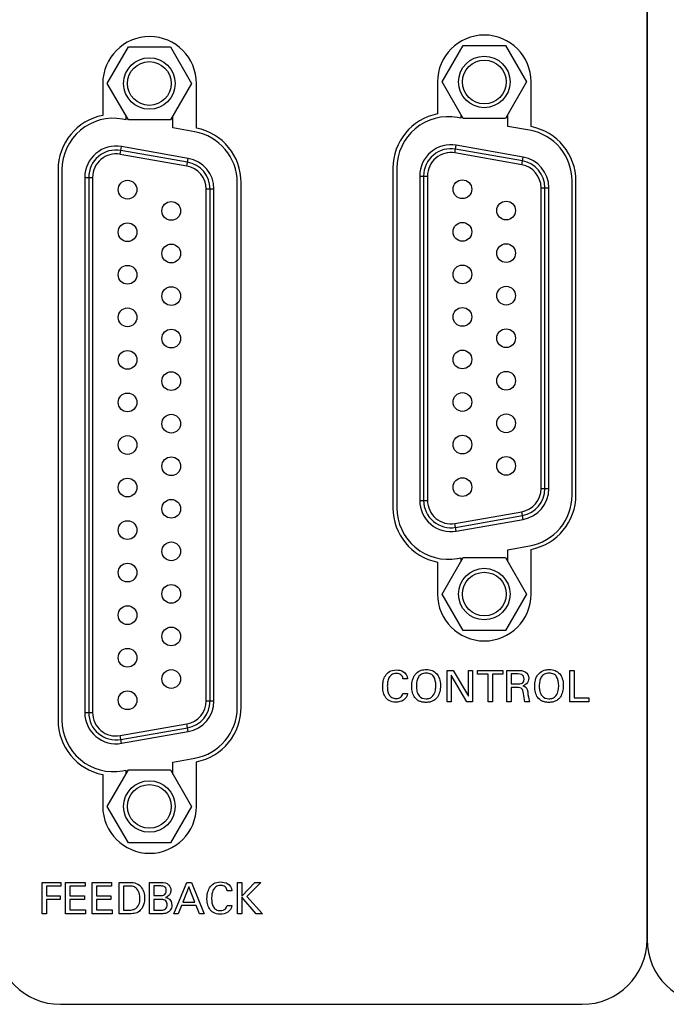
# Model space of a CAD drawing. Header units: inches. Extents: x 0 to 34, y 0 to 22.
# Tile 13 of 89: x 15.9 to 17.6, y 3.6 to 6.2. Entities that reach past the tile are written whole.
import ezdxf

# ---------------------------------------------------------------- set-up
doc = ezdxf.new("R2010")
doc.units = ezdxf.units.IN
doc.header["$LTSCALE"] = 1.87
doc.header["$MEASUREMENT"] = 0
doc.layers.get('0').update_dxf_attribs({"linetype": 'CONTINUOUS'})
doc.layers.add('DATUMCURVES', color=7, linetype='CONTINUOUS')

msp = doc.modelspace()

# ---------------------------------------------------------------- linework, layer by layer
at = {"color": 7, "linetype": 'CONTINUOUS'}
for p, q in [((16.1296, 5.993), (16.1836, 6.0865)), ((16.1836, 6.0865), (16.2915, 6.0865)), ((16.2915, 6.0865), (16.3455, 5.993)), ((16.9876, 5.997), (17.0416, 6.0905)), ((17.0416, 6.0905), (17.1495, 6.0905)), ((17.1495, 6.0905), (17.2035, 5.997)), ((16.118, 5.993), (16.118, 5.9113)), ((16.1836, 5.8995), (16.1296, 5.993)), ((16.3455, 5.993), (16.2915, 5.8995)), ((16.358, 5.8786), (16.358, 5.993)), ((16.9755, 5.997), (16.9755, 5.9152)), ((17.0416, 5.9035), (16.9876, 5.997)), ((17.2035, 5.997), (17.1495, 5.9035)), ((17.2155, 5.8824), (17.2155, 5.997)), ((16.1775, 5.9099), (16.1775, 5.9003)), ((16.2975, 5.8792), (16.2975, 5.9099)), ((17.0355, 5.9043), (17.0265, 5.9059)), ((17.0355, 5.9139), (17.0355, 5.9043)), ((17.1495, 5.9035), (17.0416, 5.9035)), ((17.1555, 5.8832), (17.1555, 5.9139)), ((16.1775, 5.9003), (16.1685, 5.9019)), ((16.2915, 5.8995), (16.1836, 5.8995)), ((16.3535, 5.8693), (16.2975, 5.8792)), ((17.2115, 5.8733), (17.1555, 5.8832)), ((16.1624, 5.8115), (16.1659, 5.8312)), ((16.3369, 5.8011), (16.1659, 5.8312)), ((17.0204, 5.815), (17.0239, 5.8347)), ((17.1949, 5.8046), (17.0239, 5.8347)), ((16.3335, 5.7814), (16.1624, 5.8115)), ((16.3352, 5.7912), (16.1642, 5.8214)), ((17.1915, 5.7849), (17.0204, 5.815)), ((17.1932, 5.7947), (17.0222, 5.8249)), ((17.1915, 5.7849), (17.1949, 5.8046)), ((16.3335, 5.7814), (16.3369, 5.8011)), ((16.0035, 5.772), (16.0035, 4.362)), ((16.0135, 5.772), (16.0135, 4.362)), ((16.072, 5.7525), (16.072, 4.3815)), ((16.072, 5.7525), (16.092, 5.7525)), ((16.082, 5.7525), (16.082, 4.3815)), ((16.092, 5.7525), (16.092, 4.3815)), ((16.8615, 5.776), (16.8615, 4.906)), ((16.8715, 5.776), (16.8715, 4.906)), ((16.93, 5.756), (16.93, 4.925)), ((16.93, 5.756), (16.95, 5.756)), ((16.94, 5.756), (16.94, 4.925)), ((16.95, 5.756), (16.95, 4.925)), ((16.4625, 4.3946), (16.4625, 5.7393)), ((16.4725, 4.395), (16.4725, 5.739)), ((17.241, 4.9551), (17.241, 5.7258)), ((17.241, 5.7258), (17.261, 5.7258)), ((17.251, 4.9551), (17.251, 5.7258)), ((17.261, 4.9551), (17.261, 5.7258)), ((17.3205, 4.9386), (17.3205, 5.7433)), ((17.3305, 4.939), (17.3305, 5.743)), ((16.383, 4.4116), (16.383, 5.7223)), ((16.403, 5.7223), (16.383, 5.7223)), ((16.393, 4.4116), (16.393, 5.7223)), ((16.403, 4.4116), (16.403, 5.7223)), ((17.241, 4.9551), (17.261, 4.9551)), ((16.93, 4.925), (16.95, 4.925)), ((17.0204, 4.8659), (17.1915, 4.896)), ((17.1949, 4.8763), (17.1915, 4.896)), ((17.0222, 4.856), (17.1932, 4.8862)), ((17.0239, 4.8462), (17.1949, 4.8763)), ((17.0239, 4.8462), (17.0204, 4.8659)), ((17.1555, 4.7987), (17.2115, 4.8086)), ((17.1555, 4.768), (17.1555, 4.7987)), ((17.2155, 4.685), (17.2155, 4.7995)), ((16.9876, 4.685), (17.0416, 4.7785)), ((17.0265, 4.776), (17.0355, 4.7776)), ((17.0355, 4.7776), (17.0355, 4.768)), ((17.0416, 4.7785), (17.1495, 4.7785)), ((17.1495, 4.7785), (17.2035, 4.685)), ((16.9755, 4.7667), (16.9755, 4.685)), ((17.0416, 4.5915), (16.9876, 4.685)), ((17.2035, 4.685), (17.1495, 4.5915)), ((17.1495, 4.5915), (17.0416, 4.5915)), ((16.383, 4.4116), (16.403, 4.4116)), ((16.072, 4.3815), (16.092, 4.3815)), ((16.1624, 4.3224), (16.3335, 4.3525)), ((16.1642, 4.3125), (16.3352, 4.3427)), ((16.3369, 4.3328), (16.3335, 4.3525)), ((16.1659, 4.3027), (16.1624, 4.3224)), ((16.1659, 4.3027), (16.3369, 4.3328)), ((16.2975, 4.2547), (16.3535, 4.2646)), ((16.2975, 4.224), (16.2975, 4.2547)), ((16.358, 4.141), (16.358, 4.2553)), ((16.118, 4.2226), (16.118, 4.141)), ((16.1296, 4.141), (16.1836, 4.2345)), ((16.1685, 4.232), (16.1775, 4.2336)), ((16.1775, 4.2336), (16.1775, 4.224)), ((16.1836, 4.2345), (16.2915, 4.2345)), ((16.2915, 4.2345), (16.3455, 4.141)), ((16.1836, 4.0475), (16.1296, 4.141)), ((16.3455, 4.141), (16.2915, 4.0475)), ((16.2915, 4.0475), (16.1836, 4.0475))]:
    msp.add_line(p, q, dxfattribs=at)
for centre, radius in [((16.2375, 5.993), 0.066), ((17.0955, 5.997), 0.066), ((16.2375, 5.993), 0.056), ((17.0955, 5.997), 0.056), ((16.1815, 5.721), 0.024), ((17.0395, 5.722), 0.024), ((16.2935, 5.6665), 0.024), ((17.1515, 5.6675), 0.024), ((16.1815, 5.612), 0.024), ((17.0395, 5.613), 0.024), ((16.2935, 5.5575), 0.024), ((17.1515, 5.5585), 0.024), ((16.1815, 5.503), 0.024), ((17.0395, 5.504), 0.024), ((17.1515, 5.4495), 0.024), ((16.2935, 5.4485), 0.024), ((16.1815, 5.394), 0.024), ((17.0395, 5.395), 0.024), ((16.2935, 5.3395), 0.024), ((17.1515, 5.3405), 0.024), ((16.1815, 5.285), 0.024), ((17.0395, 5.286), 0.024), ((16.2935, 5.2305), 0.024), ((17.1515, 5.2315), 0.024), ((16.1815, 5.176), 0.024), ((17.0395, 5.177), 0.024), ((16.2935, 5.1215), 0.024), ((17.1515, 5.1225), 0.024), ((16.1815, 5.067), 0.024), ((17.0395, 5.068), 0.024), ((16.2935, 5.0125), 0.024), ((17.1515, 5.0135), 0.024), ((16.1815, 4.958), 0.024), ((17.0395, 4.959), 0.024), ((16.2935, 4.9035), 0.024), ((16.1815, 4.849), 0.024), ((16.2935, 4.7945), 0.024), ((16.1815, 4.74), 0.024), ((17.0955, 4.685), 0.066), ((17.0955, 4.685), 0.056), ((16.2935, 4.6855), 0.024), ((16.1815, 4.631), 0.024), ((16.2935, 4.5765), 0.024), ((16.1815, 4.522), 0.024), ((16.2935, 4.4675), 0.024), ((16.1815, 4.413), 0.024), ((16.2375, 4.141), 0.066), ((16.2375, 4.141), 0.056)]:
    msp.add_circle(centre, radius, dxfattribs=at)
for centre, radius, start, end in [((16.238, 5.993), 0.12, 0, 180), ((17.0955, 5.997), 0.12, 0, 180), ((16.1455, 5.772), 0.142, 101.1666, 180), ((16.1455, 5.772), 0.132, 80, 180), ((17.0035, 5.776), 0.142, 101.3723, 180), ((17.0035, 5.776), 0.132, 80, 180), ((16.3301, 5.739), 0.1425, 0, 78.6839), ((17.1885, 5.743), 0.142, 0, 79.039), ((16.3305, 5.7393), 0.132, 0, 80), ((17.1885, 5.7433), 0.132, 0, 80), ((16.152, 5.7525), 0.08, 80, 180), ((17.01, 5.756), 0.08, 80, 180), ((16.152, 5.7525), 0.07, 80, 180), ((16.152, 5.7525), 0.06, 80, 180), ((17.01, 5.756), 0.07, 80, 180), ((17.01, 5.756), 0.06, 80, 180), ((17.181, 5.7258), 0.08, 0, 80), ((16.323, 5.7223), 0.06, 0, 80), ((16.323, 5.7223), 0.07, 0, 80), ((16.323, 5.7223), 0.08, 0, 80), ((17.181, 5.7258), 0.06, 0, 80), ((17.181, 5.7258), 0.07, 0, 80), ((17.181, 4.9551), 0.06, 280, 360), ((17.181, 4.9551), 0.07, 280, 360), ((17.181, 4.9551), 0.08, 280, 360), ((17.01, 4.925), 0.08, 180, 280), ((17.01, 4.925), 0.07, 180, 280), ((17.01, 4.925), 0.06, 180, 280), ((17.1885, 4.9386), 0.132, 280, 360), ((17.1885, 4.939), 0.142, 280.961, 360), ((17.0035, 4.906), 0.142, 180, 258.6277), ((17.0035, 4.906), 0.132, 180, 280), ((17.0955, 4.685), 0.12, 180, 360), ((16.323, 4.4116), 0.06, 280, 360), ((16.323, 4.4116), 0.07, 280, 360), ((16.323, 4.4116), 0.08, 280, 360), ((16.3305, 4.3946), 0.132, 280, 360), ((16.3301, 4.395), 0.1425, 281.3161, 360), ((16.152, 4.3815), 0.08, 180, 280), ((16.152, 4.3815), 0.07, 180, 280), ((16.152, 4.3815), 0.06, 180, 280), ((16.1455, 4.362), 0.142, 180, 258.8334), ((16.1455, 4.362), 0.132, 180, 280), ((16.238, 4.141), 0.12, 180, 360)]:
    msp.add_arc(centre, radius, start, end, dxfattribs=at)
at = {"layer": 'DATUMCURVES', "color": 40, "linetype": 'CONTINUOUS'}
for points in [[(17.5127, 3.8002, 0.334), (17.5127, 3.8002, 0.334), (17.5127, 7.4971, 0.334), (17.5127, 7.4971, 0.334)], [(17.5127, 7.4971, 0.334), (17.5127, 7.4971, 0.334), (17.5127, 3.8002, 0.334), (17.5127, 3.8002, 0.334)], [(16.8991, 4.468, 0.334), (16.8991, 4.468, 0.334), (16.8872, 4.468, 0.334), (16.8872, 4.468, 0.334)], [(17.0002, 4.4896, 0.334), (17.0002, 4.4896, 0.334), (17.0157, 4.4896, 0.334), (17.0157, 4.4896, 0.334)], [(17.0002, 4.4094, 0.334), (17.0002, 4.4094, 0.334), (17.0002, 4.4896, 0.334), (17.0002, 4.4896, 0.334)], [(17.0511, 4.4094, 0.334), (17.0511, 4.4094, 0.334), (17.0103, 4.4775, 0.334), (17.0103, 4.4775, 0.334)], [(17.0103, 4.4775, 0.334), (17.0103, 4.4775, 0.334), (17.0103, 4.4094, 0.334), (17.0103, 4.4094, 0.334)], [(17.0157, 4.4896, 0.334), (17.0157, 4.4896, 0.334), (17.0551, 4.4233, 0.334), (17.0551, 4.4233, 0.334)], [(17.0551, 4.4233, 0.334), (17.0551, 4.4233, 0.334), (17.0551, 4.4896, 0.334), (17.0551, 4.4896, 0.334)], [(17.0551, 4.4896, 0.334), (17.0551, 4.4896, 0.334), (17.0653, 4.4896, 0.334), (17.0653, 4.4896, 0.334)], [(17.0653, 4.4896, 0.334), (17.0653, 4.4896, 0.334), (17.0653, 4.4094, 0.334), (17.0653, 4.4094, 0.334)], [(17.0785, 4.4802, 0.334), (17.0785, 4.4802, 0.334), (17.0785, 4.4896, 0.334), (17.0785, 4.4896, 0.334)], [(17.0785, 4.4896, 0.334), (17.0785, 4.4896, 0.334), (17.1432, 4.4896, 0.334), (17.1432, 4.4896, 0.334)], [(17.1053, 4.4802, 0.334), (17.1053, 4.4802, 0.334), (17.0785, 4.4802, 0.334), (17.0785, 4.4802, 0.334)], [(17.1053, 4.4094, 0.334), (17.1053, 4.4094, 0.334), (17.1053, 4.4802, 0.334), (17.1053, 4.4802, 0.334)], [(17.1432, 4.4802, 0.334), (17.1432, 4.4802, 0.334), (17.1163, 4.4802, 0.334), (17.1163, 4.4802, 0.334)], [(17.1163, 4.4802, 0.334), (17.1163, 4.4802, 0.334), (17.1163, 4.4094, 0.334), (17.1163, 4.4094, 0.334)], [(17.1432, 4.4896, 0.334), (17.1432, 4.4896, 0.334), (17.1432, 4.4802, 0.334), (17.1432, 4.4802, 0.334)], [(17.1536, 4.4896, 0.334), (17.1536, 4.4896, 0.334), (17.1822, 4.4896, 0.334), (17.1822, 4.4896, 0.334)], [(17.1536, 4.4094, 0.334), (17.1536, 4.4094, 0.334), (17.1536, 4.4896, 0.334), (17.1536, 4.4896, 0.334)], [(17.1819, 4.4803, 0.334), (17.1819, 4.4803, 0.334), (17.1643, 4.4803, 0.334), (17.1643, 4.4803, 0.334)], [(17.1643, 4.4803, 0.334), (17.1643, 4.4803, 0.334), (17.1643, 4.4551, 0.334), (17.1643, 4.4551, 0.334)], [(17.1979, 4.4673, 0.334), (17.1979, 4.4803, 0.334), (17.1863, 4.4803, 0.334), (17.1819, 4.4803, 0.334)], [(17.1925, 4.4568, 0.334), (17.194, 4.4577, 0.334), (17.1979, 4.4606, 0.334), (17.1979, 4.4673, 0.334)], [(17.3149, 4.4896, 0.334), (17.3149, 4.4896, 0.334), (17.3259, 4.4896, 0.334), (17.3259, 4.4896, 0.334)], [(17.3149, 4.4094, 0.334), (17.3149, 4.4094, 0.334), (17.3149, 4.4896, 0.334), (17.3149, 4.4896, 0.334)], [(17.3259, 4.4896, 0.334), (17.3259, 4.4896, 0.334), (17.3259, 4.4193, 0.334), (17.3259, 4.4193, 0.334)], [(17.1643, 4.4551, 0.334), (17.1643, 4.4551, 0.334), (17.1819, 4.4551, 0.334), (17.1819, 4.4551, 0.334)], [(17.1786, 4.4456, 0.334), (17.1786, 4.4456, 0.334), (17.1646, 4.4456, 0.334), (17.1646, 4.4456, 0.334)], [(17.1646, 4.4456, 0.334), (17.1646, 4.4456, 0.334), (17.1646, 4.4094, 0.334), (17.1646, 4.4094, 0.334)], [(17.1819, 4.4551, 0.334), (17.1831, 4.4551, 0.334), (17.1895, 4.4551, 0.334), (17.1925, 4.4568, 0.334)], [(17.1945, 4.4501, 0.334), (17.2021, 4.4481, 0.334), (17.2056, 4.4446, 0.334), (17.2067, 4.4346, 0.334)], [(16.8867, 4.4305, 0.334), (16.8867, 4.4305, 0.334), (16.8989, 4.4305, 0.334), (16.8989, 4.4305, 0.334)], [(17.2067, 4.4346, 0.334), (17.2078, 4.4252, 0.334), (17.2086, 4.4183, 0.334), (17.2117, 4.4094, 0.334)], [(17.3259, 4.4193, 0.334), (17.3259, 4.4193, 0.334), (17.3632, 4.4193, 0.334), (17.3632, 4.4193, 0.334)], [(17.3632, 4.4193, 0.334), (17.3632, 4.4193, 0.334), (17.3632, 4.4094, 0.334), (17.3632, 4.4094, 0.334)], [(17.0103, 4.4094, 0.334), (17.0103, 4.4094, 0.334), (17.0002, 4.4094, 0.334), (17.0002, 4.4094, 0.334)], [(17.0653, 4.4094, 0.334), (17.0653, 4.4094, 0.334), (17.0511, 4.4094, 0.334), (17.0511, 4.4094, 0.334)], [(17.1163, 4.4094, 0.334), (17.1163, 4.4094, 0.334), (17.1053, 4.4094, 0.334), (17.1053, 4.4094, 0.334)], [(17.1646, 4.4094, 0.334), (17.1646, 4.4094, 0.334), (17.1536, 4.4094, 0.334), (17.1536, 4.4094, 0.334)], [(17.2117, 4.4094, 0.334), (17.2117, 4.4094, 0.334), (17.1998, 4.4094, 0.334), (17.1998, 4.4094, 0.334)], [(17.3632, 4.4094, 0.334), (17.3632, 4.4094, 0.334), (17.3149, 4.4094, 0.334), (17.3149, 4.4094, 0.334)], [(15.9629, 3.9464, 0.334), (15.9629, 3.9464, 0.334), (16.0107, 3.9464, 0.334), (16.0107, 3.9464, 0.334)], [(15.9629, 3.8662, 0.334), (15.9629, 3.8662, 0.334), (15.9629, 3.9464, 0.334), (15.9629, 3.9464, 0.334)], [(16.0107, 3.9369, 0.334), (16.0107, 3.9369, 0.334), (15.9742, 3.9369, 0.334), (15.9742, 3.9369, 0.334)], [(15.9742, 3.9369, 0.334), (15.9742, 3.9369, 0.334), (15.9742, 3.9119, 0.334), (15.9742, 3.9119, 0.334)], [(16.0107, 3.9464, 0.334), (16.0107, 3.9464, 0.334), (16.0107, 3.9369, 0.334), (16.0107, 3.9369, 0.334)], [(16.0226, 3.9464, 0.334), (16.0226, 3.9464, 0.334), (16.0729, 3.9464, 0.334), (16.0729, 3.9464, 0.334)], [(16.0226, 3.8662, 0.334), (16.0226, 3.8662, 0.334), (16.0226, 3.9464, 0.334), (16.0226, 3.9464, 0.334)], [(16.0729, 3.9369, 0.334), (16.0729, 3.9369, 0.334), (16.0337, 3.9369, 0.334), (16.0337, 3.9369, 0.334)], [(16.0337, 3.9369, 0.334), (16.0337, 3.9369, 0.334), (16.0337, 3.9119, 0.334), (16.0337, 3.9119, 0.334)], [(16.0729, 3.9464, 0.334), (16.0729, 3.9464, 0.334), (16.0729, 3.9369, 0.334), (16.0729, 3.9369, 0.334)], [(16.0905, 3.9464, 0.334), (16.0905, 3.9464, 0.334), (16.1408, 3.9464, 0.334), (16.1408, 3.9464, 0.334)], [(16.0905, 3.8662, 0.334), (16.0905, 3.8662, 0.334), (16.0905, 3.9464, 0.334), (16.0905, 3.9464, 0.334)], [(16.1408, 3.9369, 0.334), (16.1408, 3.9369, 0.334), (16.1016, 3.9369, 0.334), (16.1016, 3.9369, 0.334)], [(16.1016, 3.9369, 0.334), (16.1016, 3.9369, 0.334), (16.1016, 3.9119, 0.334), (16.1016, 3.9119, 0.334)], [(16.1408, 3.9464, 0.334), (16.1408, 3.9464, 0.334), (16.1408, 3.9369, 0.334), (16.1408, 3.9369, 0.334)], [(16.1597, 3.9464, 0.334), (16.1597, 3.9464, 0.334), (16.1829, 3.9464, 0.334), (16.1829, 3.9464, 0.334)], [(16.1597, 3.8662, 0.334), (16.1597, 3.8662, 0.334), (16.1597, 3.9464, 0.334), (16.1597, 3.9464, 0.334)], [(16.1841, 3.9372, 0.334), (16.1841, 3.9372, 0.334), (16.1708, 3.9372, 0.334), (16.1708, 3.9372, 0.334)], [(16.1708, 3.9372, 0.334), (16.1708, 3.9372, 0.334), (16.1708, 3.8753, 0.334), (16.1708, 3.8753, 0.334)], [(16.2379, 3.9464, 0.334), (16.2379, 3.9464, 0.334), (16.2666, 3.9464, 0.334), (16.2666, 3.9464, 0.334)], [(16.2379, 3.8662, 0.334), (16.2379, 3.8662, 0.334), (16.2379, 3.9464, 0.334), (16.2379, 3.9464, 0.334)], [(16.2647, 3.9373, 0.334), (16.2647, 3.9373, 0.334), (16.2487, 3.9373, 0.334), (16.2487, 3.9373, 0.334)], [(16.2487, 3.9373, 0.334), (16.2487, 3.9373, 0.334), (16.2487, 3.9125, 0.334), (16.2487, 3.9125, 0.334)], [(16.2997, 3.8662, 0.334), (16.2997, 3.8662, 0.334), (16.3335, 3.9464, 0.334), (16.3335, 3.9464, 0.334)], [(16.3389, 3.9354, 0.334), (16.3389, 3.9354, 0.334), (16.3233, 3.8961, 0.334), (16.3233, 3.8961, 0.334)], [(16.3335, 3.9464, 0.334), (16.3335, 3.9464, 0.334), (16.3453, 3.9464, 0.334), (16.3453, 3.9464, 0.334)], [(16.3537, 3.8961, 0.334), (16.3537, 3.8961, 0.334), (16.3389, 3.9354, 0.334), (16.3389, 3.9354, 0.334)], [(16.3453, 3.9464, 0.334), (16.3453, 3.9464, 0.334), (16.3778, 3.8662, 0.334), (16.3778, 3.8662, 0.334)], [(16.4633, 3.9464, 0.334), (16.4633, 3.9464, 0.334), (16.4743, 3.9464, 0.334), (16.4743, 3.9464, 0.334)], [(16.4633, 3.8662, 0.334), (16.4633, 3.8662, 0.334), (16.4633, 3.9464, 0.334), (16.4633, 3.9464, 0.334)], [(16.4743, 3.9464, 0.334), (16.4743, 3.9464, 0.334), (16.4743, 3.9113, 0.334), (16.4743, 3.9113, 0.334)], [(16.4743, 3.9113, 0.334), (16.4743, 3.9113, 0.334), (16.5078, 3.9464, 0.334), (16.5078, 3.9464, 0.334)], [(16.523, 3.9464, 0.334), (16.523, 3.9464, 0.334), (16.4871, 3.9105, 0.334), (16.4871, 3.9105, 0.334)], [(16.5078, 3.9464, 0.334), (16.5078, 3.9464, 0.334), (16.523, 3.9464, 0.334), (16.523, 3.9464, 0.334)], [(15.9742, 3.9119, 0.334), (15.9742, 3.9119, 0.334), (16.0086, 3.9119, 0.334), (16.0086, 3.9119, 0.334)], [(16.0086, 3.9119, 0.334), (16.0086, 3.9119, 0.334), (16.0086, 3.9026, 0.334), (16.0086, 3.9026, 0.334)], [(16.0337, 3.9119, 0.334), (16.0337, 3.9119, 0.334), (16.071, 3.9119, 0.334), (16.071, 3.9119, 0.334)], [(16.071, 3.9119, 0.334), (16.071, 3.9119, 0.334), (16.071, 3.9026, 0.334), (16.071, 3.9026, 0.334)], [(16.1016, 3.9119, 0.334), (16.1016, 3.9119, 0.334), (16.1389, 3.9119, 0.334), (16.1389, 3.9119, 0.334)], [(16.1389, 3.9119, 0.334), (16.1389, 3.9119, 0.334), (16.1389, 3.9026, 0.334), (16.1389, 3.9026, 0.334)], [(16.2487, 3.9125, 0.334), (16.2487, 3.9125, 0.334), (16.2642, 3.9125, 0.334), (16.2642, 3.9125, 0.334)], [(16.4489, 3.9247, 0.334), (16.4489, 3.9247, 0.334), (16.437, 3.9247, 0.334), (16.437, 3.9247, 0.334)], [(16.4871, 3.9105, 0.334), (16.4871, 3.9105, 0.334), (16.5269, 3.8662, 0.334), (16.5269, 3.8662, 0.334)], [(16.0086, 3.9026, 0.334), (16.0086, 3.9026, 0.334), (15.9742, 3.9026, 0.334), (15.9742, 3.9026, 0.334)], [(15.9742, 3.9026, 0.334), (15.9742, 3.9026, 0.334), (15.9742, 3.8662, 0.334), (15.9742, 3.8662, 0.334)], [(16.071, 3.9026, 0.334), (16.071, 3.9026, 0.334), (16.0337, 3.9026, 0.334), (16.0337, 3.9026, 0.334)], [(16.0337, 3.9026, 0.334), (16.0337, 3.9026, 0.334), (16.0337, 3.8759, 0.334), (16.0337, 3.8759, 0.334)], [(16.1389, 3.9026, 0.334), (16.1389, 3.9026, 0.334), (16.1016, 3.9026, 0.334), (16.1016, 3.9026, 0.334)], [(16.1016, 3.9026, 0.334), (16.1016, 3.9026, 0.334), (16.1016, 3.8759, 0.334), (16.1016, 3.8759, 0.334)], [(16.2681, 3.9029, 0.334), (16.2681, 3.9029, 0.334), (16.2487, 3.9029, 0.334), (16.2487, 3.9029, 0.334)], [(16.2487, 3.9029, 0.334), (16.2487, 3.9029, 0.334), (16.2487, 3.8752, 0.334), (16.2487, 3.8752, 0.334)], [(16.2789, 3.908, 0.334), (16.2836, 3.9067, 0.334), (16.2949, 3.9034, 0.334), (16.2949, 3.8881, 0.334)], [(16.3198, 3.8871, 0.334), (16.3198, 3.8871, 0.334), (16.3111, 3.8662, 0.334), (16.3111, 3.8662, 0.334)], [(16.357, 3.8871, 0.334), (16.357, 3.8871, 0.334), (16.3198, 3.8871, 0.334), (16.3198, 3.8871, 0.334)], [(16.3233, 3.8961, 0.334), (16.3233, 3.8961, 0.334), (16.3537, 3.8961, 0.334), (16.3537, 3.8961, 0.334)], [(16.3657, 3.8662, 0.334), (16.3657, 3.8662, 0.334), (16.357, 3.8871, 0.334), (16.357, 3.8871, 0.334)], [(16.4364, 3.8873, 0.334), (16.4364, 3.8873, 0.334), (16.4487, 3.8873, 0.334), (16.4487, 3.8873, 0.334)], [(16.5113, 3.8662, 0.334), (16.5113, 3.8662, 0.334), (16.4743, 3.9087, 0.334), (16.4743, 3.9087, 0.334)], [(16.4743, 3.9087, 0.334), (16.4743, 3.9087, 0.334), (16.4743, 3.8662, 0.334), (16.4743, 3.8662, 0.334)], [(15.9742, 3.8662, 0.334), (15.9742, 3.8662, 0.334), (15.9629, 3.8662, 0.334), (15.9629, 3.8662, 0.334)], [(16.0738, 3.8662, 0.334), (16.0738, 3.8662, 0.334), (16.0226, 3.8662, 0.334), (16.0226, 3.8662, 0.334)], [(16.0337, 3.8759, 0.334), (16.0337, 3.8759, 0.334), (16.0738, 3.8759, 0.334), (16.0738, 3.8759, 0.334)], [(16.0738, 3.8759, 0.334), (16.0738, 3.8759, 0.334), (16.0738, 3.8662, 0.334), (16.0738, 3.8662, 0.334)], [(16.1417, 3.8662, 0.334), (16.1417, 3.8662, 0.334), (16.0905, 3.8662, 0.334), (16.0905, 3.8662, 0.334)], [(16.1016, 3.8759, 0.334), (16.1016, 3.8759, 0.334), (16.1417, 3.8759, 0.334), (16.1417, 3.8759, 0.334)], [(16.1417, 3.8759, 0.334), (16.1417, 3.8759, 0.334), (16.1417, 3.8662, 0.334), (16.1417, 3.8662, 0.334)], [(16.1822, 3.8662, 0.334), (16.1822, 3.8662, 0.334), (16.1597, 3.8662, 0.334), (16.1597, 3.8662, 0.334)], [(16.1708, 3.8753, 0.334), (16.1708, 3.8753, 0.334), (16.1817, 3.8753, 0.334), (16.1817, 3.8753, 0.334)], [(16.2671, 3.8662, 0.334), (16.2671, 3.8662, 0.334), (16.2379, 3.8662, 0.334), (16.2379, 3.8662, 0.334)], [(16.2487, 3.8752, 0.334), (16.2487, 3.8752, 0.334), (16.2677, 3.8752, 0.334), (16.2677, 3.8752, 0.334)], [(16.3111, 3.8662, 0.334), (16.3111, 3.8662, 0.334), (16.2997, 3.8662, 0.334), (16.2997, 3.8662, 0.334)], [(16.3778, 3.8662, 0.334), (16.3778, 3.8662, 0.334), (16.3657, 3.8662, 0.334), (16.3657, 3.8662, 0.334)], [(16.4743, 3.8662, 0.334), (16.4743, 3.8662, 0.334), (16.4633, 3.8662, 0.334), (16.4633, 3.8662, 0.334)], [(16.5269, 3.8662, 0.334), (16.5269, 3.8662, 0.334), (16.5113, 3.8662, 0.334), (16.5113, 3.8662, 0.334)], [(15.8434, 3.8002, 0.334), (15.8434, 3.7088, 0.334), (15.9181, 3.6341, 0.334), (16.0094, 3.6341, 0.334)], [(17.3467, 3.6341, 0.334), (17.438, 3.6341, 0.334), (17.5127, 3.7088, 0.334), (17.5127, 3.8002, 0.334)], [(17.5127, 3.8002, 0.334), (17.5127, 3.7088, 0.334), (17.5874, 3.6341, 0.334), (17.6787, 3.6341, 0.334)], [(16.0094, 3.6341, 0.334), (16.0094, 3.6341, 0.334), (17.3467, 3.6341, 0.334), (17.3467, 3.6341, 0.334)]]:
    msp.add_open_spline(points, degree=3, dxfattribs=at)
for points, knots in [([(16.8357, 4.4564, 0.334), (16.8359, 4.4584, 0.334), (16.837, 4.4649, 0.334), (16.843, 4.4813, 0.334), (16.8591, 4.4934, 0.334), (16.8896, 4.4885, 0.334), (16.8984, 4.4771, 0.334), (16.8991, 4.468, 0.334)], [0, 0, 0, 0, 0.085434, 0.284779, 0.683469, 0.841734, 1, 1, 1, 1]), ([(16.9201, 4.481, 0.334), (16.9244, 4.4858, 0.334), (16.934, 4.4907, 0.334), (16.9496, 4.4924, 0.334), (16.9624, 4.4899, 0.334), (16.9741, 4.4821, 0.334), (16.9814, 4.4692, 0.334), (16.9838, 4.4521, 0.334), (16.9821, 4.4342, 0.334), (16.9776, 4.4235, 0.334), (16.9735, 4.4186, 0.334), (16.9725, 4.4175, 0.334)], [0, 0, 0, 0, 0.09383, 0.187659, 0.327651, 0.467643, 0.607634, 0.747626, 0.857354, 0.967082, 1, 1, 1, 1]), ([(17.235, 4.481, 0.334), (17.2393, 4.4858, 0.334), (17.2489, 4.4907, 0.334), (17.2645, 4.4924, 0.334), (17.2773, 4.4899, 0.334), (17.289, 4.4821, 0.334), (17.2963, 4.4692, 0.334), (17.2987, 4.4521, 0.334), (17.2969, 4.4342, 0.334), (17.2924, 4.4235, 0.334), (17.2884, 4.4186, 0.334), (17.2873, 4.4175, 0.334)], [0, 0, 0, 0, 0.093834, 0.187669, 0.327659, 0.467649, 0.607639, 0.747629, 0.857356, 0.967082, 1, 1, 1, 1]), ([(16.8872, 4.468, 0.334), (16.887, 4.4693, 0.334), (16.8862, 4.4746, 0.334), (16.8799, 4.4804, 0.334), (16.8714, 4.4823, 0.334), (16.8631, 4.4812, 0.334), (16.8563, 4.4779, 0.334), (16.8506, 4.4707, 0.334), (16.8476, 4.4595, 0.334), (16.8469, 4.4487, 0.334), (16.8473, 4.4421, 0.334), (16.8478, 4.439, 0.334)], [0, 0, 0, 0, 0.195603, 0.293404, 0.391205, 0.452435, 0.513664, 0.636122, 0.758581, 0.881039, 1, 1, 1, 1]), ([(16.9725, 4.4175, 0.334), (16.9701, 4.415, 0.334), (16.9652, 4.4113, 0.334), (16.9562, 4.4082, 0.334), (16.9462, 4.4072, 0.334), (16.9363, 4.4081, 0.334), (16.926, 4.4115, 0.334), (16.9168, 4.4193, 0.334), (16.9109, 4.433, 0.334), (16.9093, 4.4473, 0.334), (16.9104, 4.462, 0.334), (16.9144, 4.4733, 0.334), (16.9181, 4.4787, 0.334), (16.9201, 4.481, 0.334)], [0, 0, 0, 0, 0.098359, 0.168615, 0.238871, 0.306143, 0.373416, 0.50796, 0.642505, 0.77705, 0.888525, 0.944262, 1, 1, 1, 1]), ([(16.9713, 4.4504, 0.334), (16.9713, 4.4595, 0.334), (16.969, 4.4715, 0.334), (16.9594, 4.4807, 0.334), (16.949, 4.4829, 0.334), (16.9398, 4.4819, 0.334), (16.9324, 4.4791, 0.334), (16.926, 4.4727, 0.334), (16.9221, 4.4619, 0.334), (16.9214, 4.4533, 0.334), (16.9215, 4.4486, 0.334), (16.9215, 4.4481, 0.334)], [0, 0, 0, 0, 0.233421, 0.350132, 0.466843, 0.53157, 0.596296, 0.72575, 0.855203, 0.984657, 1, 1, 1, 1]), ([(17.1822, 4.4896, 0.334), (17.1863, 4.4896, 0.334), (17.2035, 4.4889, 0.334), (17.2123, 4.47, 0.334), (17.2048, 4.4534, 0.334), (17.1969, 4.4507, 0.334), (17.1945, 4.4501, 0.334)], [0, 0, 0, 0, 0.26567, 0.53432, 0.770764, 1, 1, 1, 1]), ([(17.2873, 4.4175, 0.334), (17.2849, 4.415, 0.334), (17.2801, 4.4113, 0.334), (17.2711, 4.4082, 0.334), (17.2611, 4.4072, 0.334), (17.2512, 4.4081, 0.334), (17.2409, 4.4115, 0.334), (17.2317, 4.4193, 0.334), (17.2258, 4.433, 0.334), (17.2242, 4.4473, 0.334), (17.2253, 4.462, 0.334), (17.2292, 4.4733, 0.334), (17.233, 4.4787, 0.334), (17.235, 4.481, 0.334)], [0, 0, 0, 0, 0.098359, 0.168615, 0.238871, 0.306143, 0.373416, 0.50796, 0.642505, 0.77705, 0.888525, 0.944262, 1, 1, 1, 1]), ([(17.2862, 4.4504, 0.334), (17.2862, 4.4595, 0.334), (17.2839, 4.4715, 0.334), (17.2743, 4.4807, 0.334), (17.2639, 4.4829, 0.334), (17.2547, 4.4819, 0.334), (17.2473, 4.4791, 0.334), (17.2408, 4.4727, 0.334), (17.237, 4.4619, 0.334), (17.2363, 4.4533, 0.334), (17.2364, 4.4486, 0.334), (17.2364, 4.4481, 0.334)], [0, 0, 0, 0, 0.233439, 0.350159, 0.466879, 0.531601, 0.596324, 0.725768, 0.855213, 0.984658, 1, 1, 1, 1]), ([(16.8989, 4.4305, 0.334), (16.8981, 4.4226, 0.334), (16.8901, 4.4114, 0.334), (16.8679, 4.4066, 0.334), (16.8504, 4.4113, 0.334), (16.8406, 4.422, 0.334), (16.8359, 4.4359, 0.334), (16.835, 4.4471, 0.334), (16.8354, 4.4538, 0.334), (16.8357, 4.4564, 0.334)], [0, 0, 0, 0, 0.148581, 0.297163, 0.449285, 0.601408, 0.753531, 0.905654, 1, 1, 1, 1]), ([(16.9215, 4.4481, 0.334), (16.9216, 4.4442, 0.334), (16.9224, 4.4356, 0.334), (16.9258, 4.4277, 0.334), (16.9286, 4.4243, 0.334)], [0, 0, 0, 0, 0.470588, 1, 1, 1, 1]), ([(16.9286, 4.4243, 0.334), (16.9331, 4.4186, 0.334), (16.9434, 4.4161, 0.334), (16.9561, 4.4178, 0.334), (16.966, 4.4244, 0.334), (16.9711, 4.4387, 0.334), (16.9713, 4.4477, 0.334), (16.9713, 4.4504, 0.334)], [0, 0, 0, 0, 0.285033, 0.432424, 0.579816, 0.789908, 1, 1, 1, 1]), ([(17.1998, 4.4094, 0.334), (17.198, 4.4147, 0.334), (17.1961, 4.4331, 0.334), (17.1935, 4.4438, 0.334), (17.1853, 4.4456, 0.334), (17.1786, 4.4456, 0.334)], [0, 0, 0, 0, 0.344405, 0.672202, 1, 1, 1, 1]), ([(17.2364, 4.4481, 0.334), (17.2364, 4.4442, 0.334), (17.2373, 4.4356, 0.334), (17.2407, 4.4277, 0.334), (17.2435, 4.4243, 0.334)], [0, 0, 0, 0, 0.470588, 1, 1, 1, 1]), ([(17.2435, 4.4243, 0.334), (17.248, 4.4186, 0.334), (17.2583, 4.4161, 0.334), (17.271, 4.4178, 0.334), (17.2809, 4.4244, 0.334), (17.2859, 4.4387, 0.334), (17.2862, 4.4477, 0.334), (17.2862, 4.4504, 0.334)], [0, 0, 0, 0, 0.285058, 0.432462, 0.579866, 0.789933, 1, 1, 1, 1]), ([(16.8478, 4.439, 0.334), (16.8479, 4.4385, 0.334), (16.8486, 4.4343, 0.334), (16.851, 4.4269, 0.334), (16.8577, 4.4193, 0.334), (16.8675, 4.4168, 0.334), (16.877, 4.4178, 0.334), (16.8849, 4.4227, 0.334), (16.8863, 4.4286, 0.334), (16.8867, 4.4305, 0.334)], [0, 0, 0, 0, 0.02788, 0.223043, 0.418206, 0.613369, 0.717471, 0.821574, 1, 1, 1, 1]), ([(16.1829, 3.9464, 0.334), (16.1883, 3.9464, 0.334), (16.1999, 3.9466, 0.334), (16.2154, 3.9384, 0.334), (16.2238, 3.9221, 0.334), (16.2262, 3.902, 0.334), (16.2215, 3.8827, 0.334), (16.2108, 3.8705, 0.334), (16.1991, 3.8662, 0.334), (16.1881, 3.8662, 0.334), (16.1822, 3.8662, 0.334)], [0, 0, 0, 0, 0.106225, 0.212451, 0.297324, 0.382197, 0.515936, 0.649675, 0.824837, 1, 1, 1, 1]), ([(16.2132, 3.9052, 0.334), (16.2132, 3.9067, 0.334), (16.2133, 3.9149, 0.334), (16.2075, 3.9301, 0.334), (16.197, 3.9366, 0.334), (16.189, 3.9372, 0.334), (16.1841, 3.9372, 0.334)], [0, 0, 0, 0, 0.298058, 0.596116, 0.798058, 1, 1, 1, 1]), ([(16.2642, 3.9125, 0.334), (16.2661, 3.9125, 0.334), (16.2724, 3.9126, 0.334), (16.2793, 3.917, 0.334), (16.2816, 3.925, 0.334), (16.2796, 3.9329, 0.334), (16.2738, 3.9372, 0.334), (16.2677, 3.9373, 0.334), (16.2647, 3.9373, 0.334)], [0, 0, 0, 0, 0.255605, 0.383407, 0.51121, 0.633407, 0.755605, 1, 1, 1, 1]), ([(16.2666, 3.9464, 0.334), (16.2763, 3.9464, 0.334), (16.284, 3.9447, 0.334), (16.2914, 3.9349, 0.334), (16.293, 3.926, 0.334), (16.2912, 3.9173, 0.334), (16.2859, 3.9107, 0.334), (16.2808, 3.9088, 0.334), (16.2789, 3.908, 0.334)], [0, 0, 0, 0, 0.321655, 0.431485, 0.541315, 0.655986, 0.770657, 1, 1, 1, 1]), ([(16.3855, 3.9132, 0.334), (16.3857, 3.9151, 0.334), (16.3868, 3.9217, 0.334), (16.3927, 3.9381, 0.334), (16.4089, 3.9502, 0.334), (16.4394, 3.9452, 0.334), (16.4482, 3.9338, 0.334), (16.4489, 3.9247, 0.334)], [0, 0, 0, 0, 0.085443, 0.284812, 0.683548, 0.841774, 1, 1, 1, 1]), ([(16.437, 3.9247, 0.334), (16.4368, 3.9261, 0.334), (16.436, 3.9313, 0.334), (16.4297, 3.9372, 0.334), (16.4212, 3.9391, 0.334), (16.4128, 3.938, 0.334), (16.4061, 3.9347, 0.334), (16.4004, 3.9275, 0.334), (16.3973, 3.9162, 0.334), (16.3967, 3.9054, 0.334), (16.3971, 3.8989, 0.334), (16.3976, 3.8958, 0.334)], [0, 0, 0, 0, 0.195701, 0.293552, 0.391403, 0.452613, 0.513824, 0.636245, 0.758666, 0.881088, 1, 1, 1, 1]), ([(16.4487, 3.8873, 0.334), (16.4478, 3.8794, 0.334), (16.4399, 3.8682, 0.334), (16.4177, 3.8633, 0.334), (16.4002, 3.8681, 0.334), (16.3904, 3.8788, 0.334), (16.3857, 3.8927, 0.334), (16.3848, 3.9038, 0.334), (16.3851, 3.9106, 0.334), (16.3855, 3.9132, 0.334)], [0, 0, 0, 0, 0.14858, 0.29716, 0.449282, 0.601403, 0.753525, 0.905646, 1, 1, 1, 1]), ([(16.1817, 3.8753, 0.334), (16.1855, 3.8753, 0.334), (16.1933, 3.8754, 0.334), (16.2064, 3.8803, 0.334), (16.2131, 3.8941, 0.334), (16.2132, 3.9028, 0.334), (16.2132, 3.9052, 0.334)], [0, 0, 0, 0, 0.171225, 0.34245, 0.671225, 1, 1, 1, 1]), ([(16.2949, 3.8881, 0.334), (16.2949, 3.8826, 0.334), (16.2912, 3.8743, 0.334), (16.2846, 3.8692, 0.334), (16.2811, 3.8676, 0.334), (16.2749, 3.8661, 0.334), (16.2703, 3.8662, 0.334), (16.2671, 3.8662, 0.334)], [0, 0, 0, 0, 0.162529, 0.325058, 0.493793, 0.662529, 1, 1, 1, 1]), ([(16.2677, 3.8752, 0.334), (16.2721, 3.8752, 0.334), (16.2799, 3.8773, 0.334), (16.285, 3.8883, 0.334), (16.2807, 3.9002, 0.334), (16.273, 3.9029, 0.334), (16.2681, 3.9029, 0.334)], [0, 0, 0, 0, 0.267934, 0.535867, 0.767934, 1, 1, 1, 1]), ([(16.3976, 3.8958, 0.334), (16.3977, 3.8952, 0.334), (16.3984, 3.8911, 0.334), (16.4008, 3.8836, 0.334), (16.4074, 3.8761, 0.334), (16.4173, 3.8735, 0.334), (16.4268, 3.8746, 0.334), (16.4347, 3.8794, 0.334), (16.4361, 3.8854, 0.334), (16.4364, 3.8873, 0.334)], [0, 0, 0, 0, 0.02788, 0.223043, 0.418206, 0.613369, 0.717471, 0.821574, 1, 1, 1, 1])]:
    msp.add_open_spline(points, degree=3, knots=knots, dxfattribs=at)

doc.saveas('drawing.dxf')
